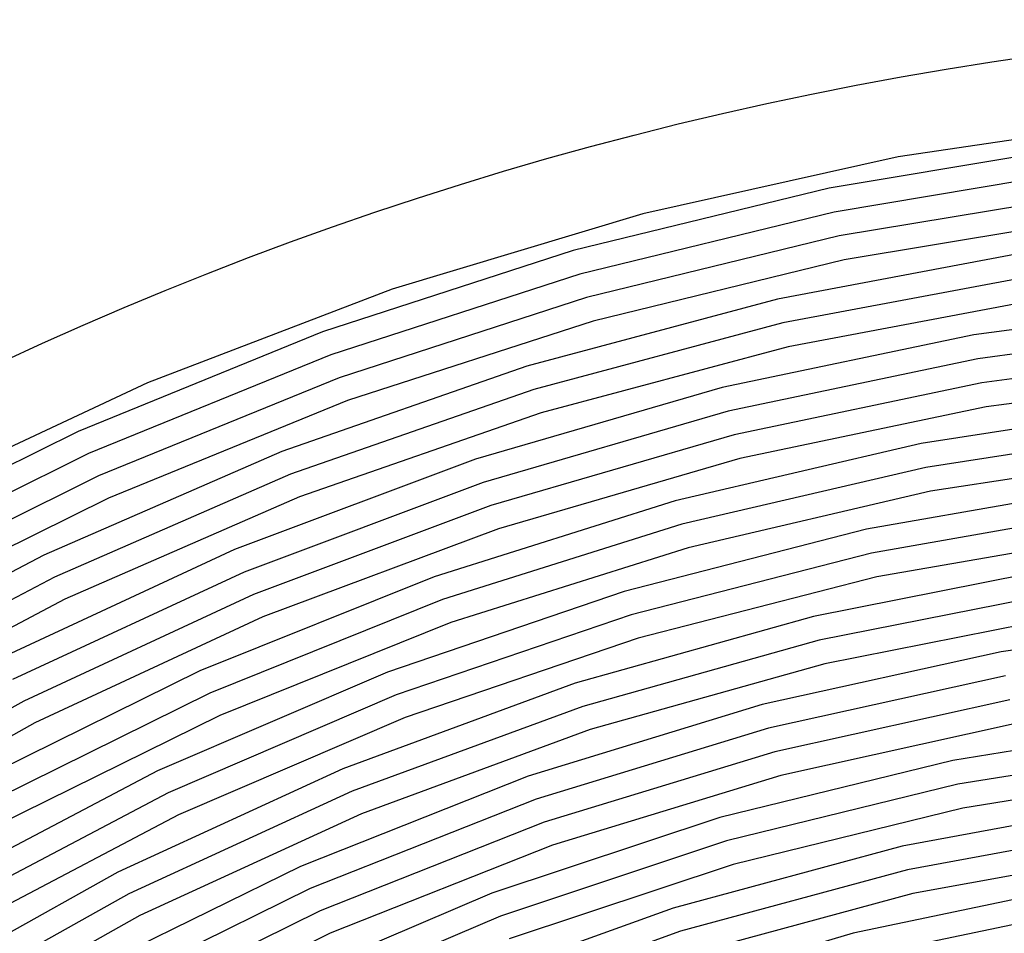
# Model space of a CAD drawing. Extents: x 0.63 to 8.47, y 0.57 to 6.57.
# Tile 33 of 45: x 2.38 to 3.19, y 5.83 to 6.57. Entities that reach past the tile are written whole.
import ezdxf

# ---------------------------------------------------------------- set-up
doc = ezdxf.new("R2010")
doc.units = 0

msp = doc.modelspace()

# ---------------------------------------------------------------- linework, layer by layer
at = {"layer": 'Default', "color": 5, "linetype": 'CONTINUOUS'}
for p, q in [((3.31204, 6.49229, -0.125), (3.099832, 6.46106, -0.125)), ((3.256282, 6.470922, -0.125), (3.043275, 6.435403, -0.125)), ((3.099832, 6.46106, -0.125), (2.89047, 6.414422, -0.125)), ((3.258859, 6.451113, -0.125), (3.047308, 6.415838, -0.125)), ((3.043275, 6.435403, -0.125), (2.833456, 6.384245, -0.125)), ((3.261436, 6.431304, -0.125), (3.051341, 6.396273, -0.125)), ((2.89047, 6.414422, -0.125), (2.68507, 6.352627, -0.125)), ((3.047308, 6.415838, -0.125), (2.838923, 6.365031, -0.125)), ((3.264013, 6.411494, -0.125), (3.055374, 6.376708, -0.125)), ((3.051341, 6.396273, -0.125), (2.84439, 6.345818, -0.125)), ((2.833456, 6.384245, -0.125), (2.627972, 6.317726, -0.125)), ((3.209617, 6.383752, -0.125), (3.000731, 6.34447, -0.125)), ((3.055374, 6.376708, -0.125), (2.849856, 6.326604, -0.125)), ((2.838923, 6.365031, -0.125), (2.634843, 6.298969, -0.125)), ((3.212594, 6.363998, -0.125), (3.005177, 6.324995, -0.125)), ((2.68507, 6.352627, -0.125), (2.48473, 6.276003, -0.125)), ((2.84439, 6.345818, -0.125), (2.641713, 6.280211, -0.125)), ((3.000731, 6.34447, -0.125), (2.795348, 6.289684, -0.125)), ((3.215572, 6.344245, -0.125), (3.009622, 6.305519, -0.125)), ((3.370352, 6.342946, -0.125), (3.161607, 6.315372, -0.125)), ((2.849856, 6.326604, -0.125), (2.648584, 6.261454, -0.125)), ((2.627972, 6.317726, -0.125), (2.427945, 6.236207, -0.125)), ((3.005177, 6.324995, -0.125), (2.801236, 6.270595, -0.125)), ((3.37224, 6.323059, -0.125), (3.164994, 6.295685, -0.125)), ((3.161607, 6.315372, -0.125), (2.955528, 6.272086, -0.125)), ((3.009622, 6.305519, -0.125), (2.807124, 6.251506, -0.125)), ((3.374127, 6.303173, -0.125), (3.16838, 6.275998, -0.125)), ((2.634843, 6.298969, -0.125), (2.436183, 6.218008, -0.125)), ((3.164994, 6.295685, -0.125), (2.960393, 6.252711, -0.125)), ((2.795348, 6.289684, -0.125), (2.594616, 6.219697, -0.125)), ((2.641713, 6.280211, -0.125), (2.44442, 6.199809, -0.125)), ((3.376015, 6.283286, -0.125), (3.171766, 6.256311, -0.125)), ((2.48473, 6.276003, -0.125), (2.290517, 6.18496, -0.125)), ((2.801236, 6.270595, -0.125), (2.601915, 6.201101, -0.125)), ((2.955528, 6.272086, -0.125), (2.753295, 6.213333, -0.125)), ((3.16838, 6.275998, -0.125), (2.965259, 6.233337, -0.125)), ((2.648584, 6.261454, -0.125), (2.452657, 6.18161, -0.125)), ((2.960393, 6.252711, -0.125), (2.759612, 6.194382, -0.125)), ((3.171766, 6.256311, -0.125), (2.970124, 6.213962, -0.125)), ((3.323317, 6.257723, -0.125), (3.118698, 6.226364, -0.125)), ((2.807124, 6.251506, -0.125), (2.609213, 6.182506, -0.125)), ((3.325608, 6.237879, -0.125), (3.122501, 6.206753, -0.125)), ((2.427945, 6.236207, -0.125), (2.23447, 6.14013, -0.125)), ((2.965259, 6.233337, -0.125), (2.765929, 6.175431, -0.125)), ((3.118698, 6.226364, -0.125), (2.917061, 6.179429, -0.125)), ((2.436183, 6.218008, -0.125), (2.244029, 6.122589, -0.125)), ((2.594616, 6.219697, -0.125), (2.39966, 6.134897, -0.125)), ((2.753295, 6.213333, -0.125), (2.556068, 6.139448, -0.125)), ((2.970124, 6.213962, -0.125), (2.772245, 6.15648, -0.125)), ((3.327899, 6.218035, -0.125), (3.126304, 6.187143, -0.125)), ((3.122501, 6.206753, -0.125), (2.922354, 6.160167, -0.125)), ((2.44442, 6.199809, -0.125), (2.253587, 6.105048, -0.125)), ((2.601915, 6.201101, -0.125), (2.408327, 6.116899, -0.125)), ((2.759612, 6.194382, -0.125), (2.5638, 6.121029, -0.125)), ((3.275625, 6.191382, -0.125), (3.073775, 6.15604, -0.125)), ((2.452657, 6.18161, -0.125), (2.263146, 6.087508, -0.125)), ((2.609213, 6.182506, -0.125), (2.416995, 6.098901, -0.125)), ((3.126304, 6.187143, -0.125), (2.927648, 6.140905, -0.125)), ((2.765929, 6.175431, -0.125), (2.571531, 6.102609, -0.125)), ((2.917061, 6.179429, -0.125), (2.719591, 6.117192, -0.125)), ((3.278328, 6.171589, -0.125), (3.078004, 6.136517, -0.125)), ((2.772245, 6.15648, -0.125), (2.579263, 6.08419, -0.125)), ((2.922354, 6.160167, -0.125), (2.726343, 6.098391, -0.125)), ((3.073775, 6.15604, -0.125), (2.875252, 6.105158, -0.125)), ((3.281032, 6.151797, -0.125), (3.082233, 6.116993, -0.125)), ((2.927648, 6.140905, -0.125), (2.733096, 6.079591, -0.125)), ((2.39966, 6.134897, -0.125), (2.21157, 6.035758, -0.125)), ((2.556068, 6.139448, -0.125), (2.364977, 6.05085, -0.125)), ((3.078004, 6.136517, -0.125), (2.880981, 6.086021, -0.125)), ((3.229229, 6.124035, -0.125), (3.030296, 6.084719, -0.125)), ((2.408327, 6.116899, -0.125), (2.221558, 6.018458, -0.125)), ((2.5638, 6.121029, -0.125), (2.374079, 6.033069, -0.125)), ((2.719591, 6.117192, -0.125), (2.527447, 6.040013, -0.125)), ((3.082233, 6.116993, -0.125), (2.88671, 6.066884, -0.125)), ((2.571531, 6.102609, -0.125), (2.383182, 6.015287, -0.125)), ((2.875252, 6.105158, -0.125), (2.681251, 6.039039, -0.125)), ((3.232354, 6.104305, -0.125), (3.034959, 6.065295, -0.125)), ((2.416995, 6.098901, -0.125), (2.231546, 6.001158, -0.125)), ((2.726343, 6.098391, -0.125), (2.535619, 6.021785, -0.125)), ((2.579263, 6.08419, -0.125), (2.392285, 5.997505, -0.125)), ((2.880981, 6.086021, -0.125), (2.688446, 6.020404, -0.125)), ((3.030296, 6.084719, -0.125), (2.835042, 6.029911, -0.125)), ((3.235479, 6.084574, -0.125), (3.039623, 6.045871, -0.125)), ((3.38286, 6.083262, -0.125), (3.184198, 6.055687, -0.125)), ((2.733096, 6.079591, -0.125), (2.543791, 6.003556, -0.125)), ((2.88671, 6.066884, -0.125), (2.695641, 6.001769, -0.125)), ((3.034959, 6.065295, -0.125), (2.841215, 6.010913, -0.125)), ((3.184198, 6.055687, -0.125), (2.988335, 6.01241, -0.125)), ((3.039623, 6.045871, -0.125), (2.847388, 5.991914, -0.125)), ((2.527447, 6.040013, -0.125), (2.341759, 5.948344, -0.125)), ((2.681251, 6.039039, -0.125), (2.492939, 5.958078, -0.125)), ((3.187753, 6.036029, -0.125), (2.993441, 5.993098, -0.125)), ((2.835042, 6.029911, -0.125), (2.644672, 5.959946, -0.125)), ((2.535619, 6.021785, -0.125), (2.351302, 5.930795, -0.125)), ((2.688446, 6.020404, -0.125), (2.501557, 5.940056, -0.125)), ((2.383182, 6.015287, -0.125), (2.20196, 5.913961, -0.125)), ((2.841215, 6.010913, -0.125), (2.652316, 5.94149, -0.125)), ((2.988335, 6.01241, -0.125), (2.79651, 5.953703, -0.125)), ((3.191309, 6.016372, -0.125), (2.998547, 5.973785, -0.125)), ((2.543791, 6.003556, -0.125), (2.360845, 5.913246, -0.125)), ((2.392285, 5.997505, -0.125), (2.212382, 5.896919, -0.125)), ((2.695641, 6.001769, -0.125), (2.510174, 5.922034, -0.125)), ((3.194865, 5.996715, -0.125), (3.003654, 5.954473, -0.125)), ((3.338801, 5.998072, -0.125), (3.1446, 5.96677, -0.125)), ((2.847388, 5.991914, -0.125), (2.659961, 5.923035, -0.125)), ((2.993441, 5.993098, -0.125), (2.803135, 5.934858, -0.125)), ((3.341209, 5.978241, -0.125), (3.148596, 5.947198, -0.125)), ((2.998547, 5.973785, -0.125), (2.809759, 5.916012, -0.125)), ((3.1446, 5.96677, -0.125), (2.953527, 5.919939, -0.125)), ((2.492939, 5.958078, -0.125), (2.311451, 5.862759, -0.125)), ((2.644672, 5.959946, -0.125), (2.46036, 5.875252, -0.125)), ((3.003654, 5.954473, -0.125), (2.816384, 5.897166, -0.125)), ((3.343617, 5.958411, -0.125), (3.152591, 5.927625, -0.125)), ((2.79651, 5.953703, -0.125), (2.609938, 5.879934, -0.125)), ((3.148596, 5.947198, -0.125), (2.959085, 5.900751, -0.125)), ((2.501557, 5.940056, -0.125), (2.321439, 5.845459, -0.125)), ((2.652316, 5.94149, -0.125), (2.469429, 5.857453, -0.125)), ((2.803135, 5.934858, -0.125), (2.618039, 5.861674, -0.125)), ((3.294127, 5.93177, -0.125), (3.102969, 5.896537, -0.125)), ((2.510174, 5.922034, -0.125), (2.331427, 5.828159, -0.125)), ((2.659961, 5.923035, -0.125), (2.478498, 5.839654, -0.125)), ((3.152591, 5.927625, -0.125), (2.964643, 5.881564, -0.125)), ((2.809759, 5.916012, -0.125), (2.62614, 5.843414, -0.125)), ((2.953527, 5.919939, -0.125), (2.766823, 5.857878, -0.125)), ((3.29697, 5.911997, -0.125), (3.107414, 5.877062, -0.125)), ((2.959085, 5.900751, -0.125), (2.773907, 5.839199, -0.125)), ((2.816384, 5.897166, -0.125), (2.63424, 5.825154, -0.125)), ((3.102969, 5.896537, -0.125), (2.915299, 5.845835, -0.125)), ((3.299813, 5.892224, -0.125), (3.111859, 5.857587, -0.125)), ((2.964643, 5.881564, -0.125), (2.780991, 5.820521, -0.125)), ((2.46036, 5.875252, -0.125), (2.283245, 5.776348, -0.125)), ((2.609938, 5.879934, -0.125), (2.429798, 5.791566, -0.125)), ((3.107414, 5.877062, -0.125), (2.921316, 5.826787, -0.125)), ((2.469429, 5.857453, -0.125), (2.293682, 5.759316, -0.125)), ((2.618039, 5.861674, -0.125), (2.439324, 5.774008, -0.125)), ((2.766823, 5.857878, -0.125), (2.585699, 5.780986, -0.125)), ((3.111859, 5.857587, -0.125), (2.927334, 5.807739, -0.125)), ((3.250895, 5.864485, -0.125), (3.062941, 5.825344, -0.125)), ((2.62614, 5.843414, -0.125), (2.44885, 5.756449, -0.125)), ((2.915299, 5.845835, -0.125), (2.732365, 5.779998, -0.125)), ((3.254183, 5.844781, -0.125), (3.067845, 5.805979, -0.125)), ((2.478498, 5.839654, -0.125), (2.30412, 5.742283, -0.125)), ((2.773907, 5.839199, -0.125), (2.594263, 5.762939, -0.125)), ((2.63424, 5.825154, -0.125), (2.458376, 5.73889, -0.125)), ((2.921316, 5.826787, -0.125), (2.739916, 5.761503, -0.125)), ((3.062941, 5.825344, -0.125), (2.87884, 5.770808, -0.125))]:
    msp.add_line(p, q, dxfattribs=at)
at = {"layer": 'Default', "color": 132, "linetype": 'CONTINUOUS'}
msp.add_circle((3.633208, 3.573408), 3, dxfattribs=at)

doc.saveas('drawing.dxf')
